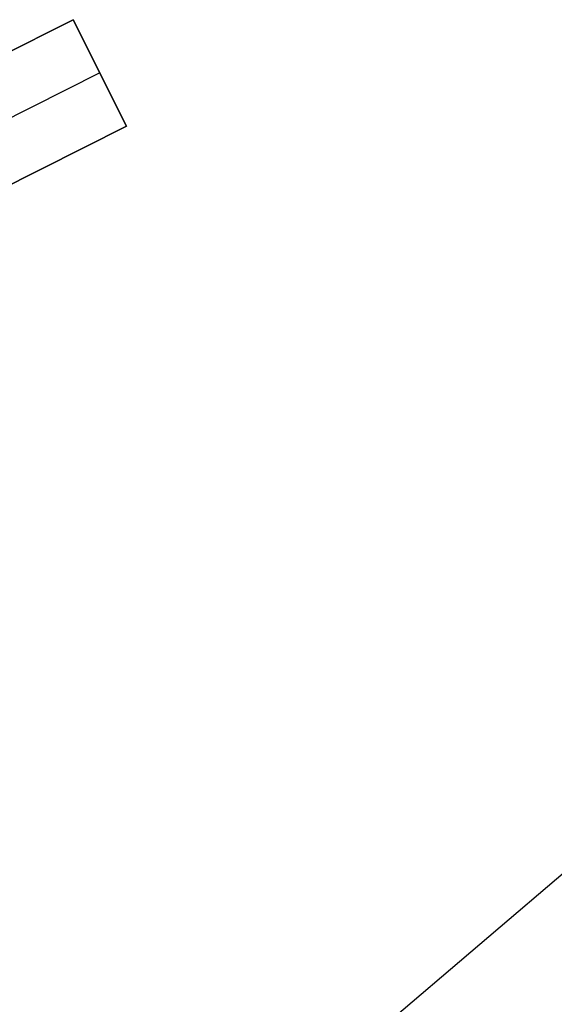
# Model space of a CAD drawing. Header units: millimetres. Extents: x 6239 to 7218, y -13987 to -13139.
# Tile 105 of 256: x 6670.34 to 6674.83, y -13394.02 to -13385.75. Entities that reach past the tile are written whole.
import ezdxf

# ---------------------------------------------------------------- set-up
doc = ezdxf.new("R2010")
doc.units = ezdxf.units.MM
doc.layers.add('color', color=7, linetype='Continuous')

msp = doc.modelspace()

# ---------------------------------------------------------------- linework, layer by layer
at = {"layer": 'color', "color": 254, "true_color": 0xcad1ee}
for p, q in [((6670.7907, -13385.7539, 10.7), (6666.2831, -13388.013, 5.658)), ((6666.2831, -13388.013, 12.5345), (6670.7907, -13385.7539, 13.0456)), ((6670.7907, -13385.7539, 10.7), (6666.2831, -13388.013, 5.658)), ((6666.2831, -13388.013, 12.5345), (6670.7907, -13385.7539, 13.0456)), ((6670.7907, -13385.7539, 13.0456), (6670.7907, -13385.7539, 10.7)), ((6670.7907, -13385.7539, 10.7), (6671.2387, -13386.6479, 10.7)), ((6670.7907, -13385.7539, 13.0456), (6671.2387, -13386.6479, 13.462)), ((6671.2387, -13386.6479, 12.081), (6670.7907, -13385.7539, 12.081)), ((6670.7907, -13385.7539, 10.7), (6671.2387, -13386.6479, 10.7)), ((6670.7907, -13385.7539, 13.0456), (6670.7907, -13385.7539, 10.7)), ((6670.7907, -13385.7539, 13.0456), (6671.2387, -13386.6479, 13.462)), ((6671.0147, -13386.2009, 10.7), (6666.5447, -13388.4412, 5.7)), ((6671.0147, -13386.2009, 13.2538), (6671.0147, -13386.2009, 10.7)), ((6666.7312, -13388.907, 5.658), (6671.2387, -13386.6479, 10.7)), ((6671.2387, -13386.6479, 13.462), (6666.7312, -13388.907, 12.9455)), ((6666.7312, -13388.907, 5.658), (6671.2387, -13386.6479, 10.7)), ((6671.2387, -13386.6479, 13.462), (6666.7312, -13388.907, 12.9455)), ((6671.2387, -13386.6479, 10.7), (6671.2387, -13386.6479, 13.462)), ((6671.2387, -13386.6479, 10.7), (6671.2387, -13386.6479, 13.462)), ((6672.9921, -13394.5415, 18.6883), (6675.1934, -13392.6637, 18.6883))]:
    msp.add_line(p, q, dxfattribs=at)

doc.saveas('drawing.dxf')
